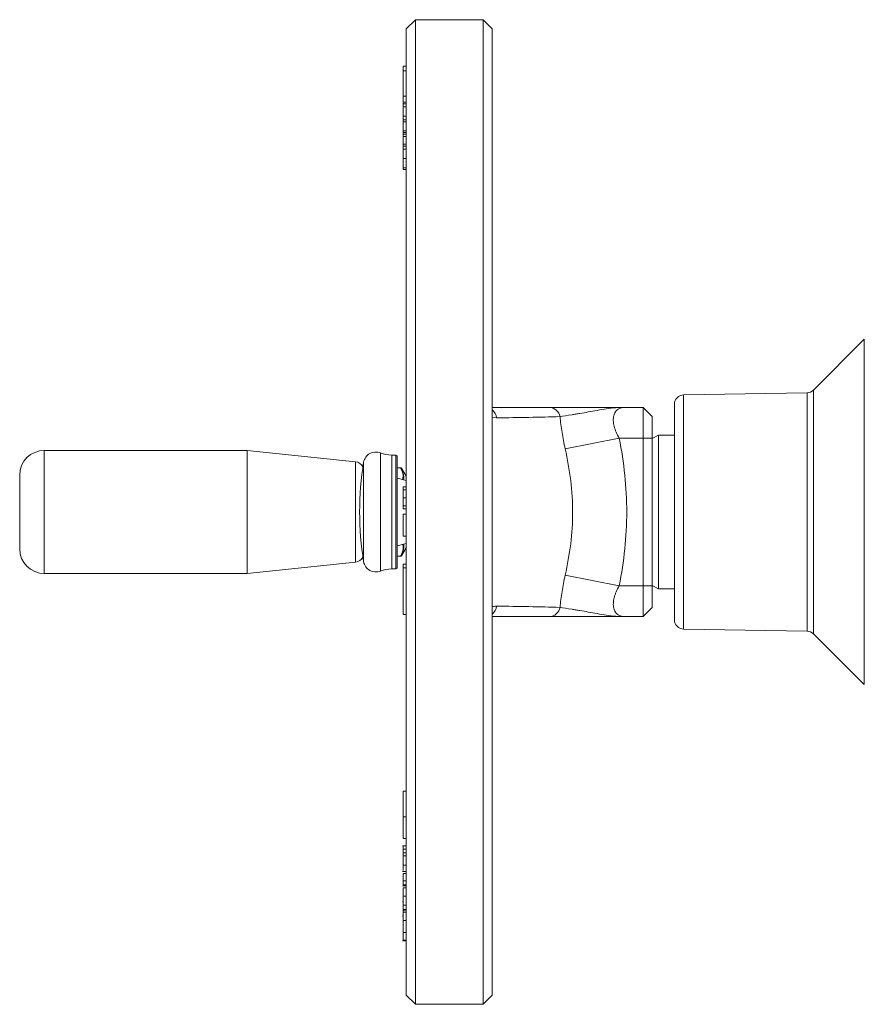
# Model space of a CAD drawing. Header units: millimetres. Extents: x 38 to 1003, y -143 to 975.
# Tile 1 of 29: x 38 to 175, y -118 to 42. Entities that reach past the tile are written whole.
import ezdxf

# ---------------------------------------------------------------- set-up
doc = ezdxf.new("R2010")
doc.units = ezdxf.units.MM

msp = doc.modelspace()

# ---------------------------------------------------------------- linework, layer by layer
at = {"color": 7, "linetype": 'Continuous', "lineweight": 15}
for p, q in [((102.07, 41.92), (100.57, 40.42)), ((113.07, 41.92), (102.07, 41.92)), ((102.07, 41.92), (102.07, -118.08)), ((114.57, 40.42), (113.07, 41.92)), ((113.07, -118.08), (113.07, 41.92)), ((100.57, -116.58), (100.57, 40.42)), ((114.57, 40.42), (114.57, -116.58)), ((100.07, 33.58), (100.07, 34.34)), ((100.07, 34.34), (100.57, 34.34)), ((100.07, 29.51), (100.07, 33.58)), ((100.07, 33.58), (100.57, 33.58)), ((100.07, 29.51), (100.57, 29.51)), ((100.07, 29.51), (100.07, 28.54)), ((100.07, 28.54), (100.57, 28.54)), ((100.07, 28.54), (100.07, 28.22)), ((100.07, 28.22), (100.57, 28.22)), ((100.07, 28.22), (100.07, 27.76)), ((100.07, 27.76), (100.57, 27.76)), ((100.07, 27.76), (100.07, 26.26)), ((100.07, 26.26), (100.57, 26.26)), ((100.07, 26.26), (100.07, 25.62)), ((100.07, 25.62), (100.07, 25.32)), ((100.07, 25.62), (100.57, 25.62)), ((100.07, 25.32), (100.57, 25.32)), ((100.07, 25.32), (100.07, 23.88)), ((100.07, 23.88), (100.57, 23.88)), ((100.07, 23.88), (100.07, 23.59)), ((100.07, 23.59), (100.57, 23.59)), ((100.07, 23.59), (100.07, 23.29)), ((100.07, 23.29), (100.57, 23.29)), ((100.07, 23.29), (100.07, 22.94)), ((100.07, 22.94), (100.57, 22.94)), ((100.07, 22.94), (100.07, 21.68)), ((100.07, 21.68), (100.57, 21.68)), ((100.07, 21.68), (100.07, 21.38)), ((100.07, 21.38), (100.57, 21.38)), ((100.07, 21.38), (100.07, 21.34)), ((100.07, 21.34), (100.07, 20.88)), ((100.07, 21.34), (100.57, 21.34)), ((100.07, 20.88), (100.57, 20.88)), ((100.07, 20.88), (100.07, 19.38)), ((100.07, 19.38), (100.57, 19.38)), ((100.07, 19.38), (100.07, 17.85)), ((100.07, 17.85), (100.57, 17.85)), ((100.07, 17.85), (100.07, 17.56)), ((100.07, 17.56), (100.57, 17.56)), ((175.03, -10.02), (166.78, -18.27)), ((165.75, -18.71), (145.64, -19.06)), ((144.17, -20.56), (144.17, -55.61)), ((126.65, -21.08), (126.65, -21.08)), ((136.2, -21.08), (139.07, -21.08)), ((139.07, -26.08), (139.07, -21.08)), ((140.57, -22.58), (139.07, -21.08)), ((140.57, -22.58), (140.57, -26.08)), ((141.57, -25.58), (140.57, -26.16)), ((144.17, -25.58), (141.57, -25.58)), ((141.57, -25.58), (141.57, -50.58)), ((135.19, -26.08), (126.41, -27.81)), ((139.07, -26.08), (135.19, -26.08)), ((139.07, -26.08), (140.57, -26.08)), ((139.07, -50.08), (139.07, -26.08)), ((140.57, -26.08), (140.57, -50.08)), ((74.74, -28.08), (41.77, -28.08)), ((92.33, -29.93), (74.74, -28.08)), ((74.74, -28.08), (74.74, -48.08)), ((98.91, -28.83), (98.23, -28.83)), ((99.11, -29.03), (98.91, -28.83)), ((98.91, -45.59), (98.91, -28.83)), ((99.11, -29.03), (99.11, -45.42)), ((99.67, -30.88), (99.11, -30.88)), ((99.67, -30.9), (99.67, -30.92)), ((100.55, -32.25), (99.8, -30.96)), ((37.77, -32.08), (37.77, -44.08)), ((100.57, -32.98), (99.11, -32.59)), ((100.07, -34), (100.57, -34)), ((100.07, -34.48), (100.57, -34.48)), ((100.07, -35.79), (100.57, -35.79)), ((100.07, -37.1), (100.57, -37.1)), ((100.07, -37.58), (100.57, -37.58)), ((100.07, -38.46), (100.07, -42.03)), ((100.07, -38.46), (100.57, -38.46)), ((99.11, -43.57), (100.57, -43.18)), ((100.07, -42.03), (100.57, -42.03)), ((99.8, -45.21), (100.55, -43.92)), ((74.74, -48.08), (92.33, -46.23)), ((98.91, -47.33), (98.91, -45.59)), ((99.11, -45.28), (99.67, -45.28)), ((99.11, -45.42), (99.11, -47.13)), ((99.67, -45.24), (99.67, -45.26)), ((98.23, -47.33), (98.91, -47.33)), ((98.91, -47.33), (99.11, -47.13)), ((100.07, -46.55), (100.57, -46.55)), ((100.07, -47.16), (100.07, -46.55)), ((100.07, -47.16), (100.57, -47.16)), ((100.07, -54.74), (100.07, -47.16)), ((41.77, -48.08), (74.74, -48.08)), ((135.19, -50.08), (126.41, -48.36)), ((135.19, -50.08), (139.07, -50.08)), ((139.07, -55.08), (139.07, -50.08)), ((139.07, -50.08), (140.57, -50.08)), ((140.57, -50.01), (141.57, -50.58)), ((140.57, -50.08), (140.57, -53.58)), ((141.57, -50.58), (144.17, -50.58)), ((139.07, -55.08), (140.57, -53.58)), ((100.07, -54.74), (100.57, -54.74)), ((126.65, -55.08), (126.65, -55.08)), ((139.07, -55.08), (136.2, -55.08)), ((145.64, -57.11), (165.75, -57.46)), ((166.78, -57.9), (175.03, -66.14)), ((100.07, -87.63), (100.07, -83.43)), ((100.07, -83.43), (100.57, -83.43)), ((100.07, -87.63), (100.57, -87.63)), ((100.07, -91.16), (100.07, -87.63)), ((100.07, -91.16), (100.57, -91.16)), ((100.57, -92.32), (100, -92.32)), ((100.07, -92.87), (100.57, -92.87)), ((100.07, -92.87), (100.07, -93.45)), ((100.07, -93.45), (100.07, -93.96)), ((100.07, -93.45), (100.57, -93.45)), ((100.07, -93.96), (100.57, -93.96)), ((100.07, -93.96), (100.07, -95.48)), ((100.07, -95.48), (100.57, -95.48)), ((100.07, -95.48), (100.07, -96.34)), ((100.57, -96.48), (100, -96.48)), ((100.07, -96.82), (100.57, -96.82)), ((100.57, -98.84), (100, -98.84)), ((100.07, -98.01), (100.57, -98.01)), ((100.07, -98.01), (100.07, -98.67)), ((100.07, -98.67), (100.57, -98.67)), ((100.07, -99.17), (100.57, -99.17)), ((100.07, -99.34), (100.07, -99.55)), ((100.07, -100.52), (100.57, -100.52)), ((100.07, -100.53), (100.07, -101.99)), ((100.07, -100.53), (100.57, -100.53)), ((100, -101.4), (100.07, -101.4)), ((100.07, -101.99), (100.57, -101.99)), ((100.07, -101.99), (100.07, -102.66)), ((100, -103.77), (100.07, -103.77)), ((100.07, -102.7), (100.57, -102.7)), ((100.07, -102.8), (100.57, -102.8)), ((100.07, -103.13), (100.57, -103.13)), ((100.07, -104.47), (100.57, -104.47)), ((100.07, -106.4), (100.57, -106.4)), ((100, -107.75), (100.57, -107.75)), ((100.07, -107.68), (100.57, -107.68)), ((100.57, -116.58), (102.07, -118.08)), ((113.07, -118.08), (114.57, -116.58)), ((102.07, -118.08), (113.07, -118.08))]:
    msp.add_line(p, q, dxfattribs=at)
at = {"color": 8, "linetype": 'Continuous', "lineweight": 15}
for p, q in [((175.03, -66.14), (175.03, -10.02)), ((145.64, -19.06), (145.64, -57.11)), ((165.75, -57.46), (165.75, -18.71)), ((166.78, -18.27), (166.78, -57.9)), ((115.25, -22.78), (114.57, -22.67)), ((41.77, -28.08), (41.77, -48.08)), ((96.38, -28.48), (96.38, -45.88)), ((92.33, -29.93), (92.33, -46.23)), ((93.66, -30.01), (93.66, -44.63)), ((98.23, -28.83), (98.23, -45.59)), ((99.11, -30.9), (99.67, -30.9)), ((99.67, -30.92), (99.11, -30.92)), ((99.67, -30.9), (99.67, -30.88)), ((99.8, -30.96), (99.8, -30.98)), ((100.55, -32.98), (100.55, -32.25)), ((100.55, -43.92), (100.55, -43.19)), ((93.66, -44.63), (93.66, -46.16)), ((96.38, -45.88), (96.38, -47.69)), ((98.23, -45.59), (98.23, -47.33)), ((99.11, -45.24), (99.67, -45.24)), ((99.67, -45.26), (99.11, -45.26)), ((99.67, -45.28), (99.67, -45.26)), ((99.8, -45.19), (99.8, -45.21))]:
    msp.add_line(p, q, dxfattribs=at)
at = {"color": 7, "linetype": 'Continuous', "lineweight": 15}
for centre, radius, start, end in [((145.67, -20.56), 1.5, 91, 180), ((165.72, -17.21), 1.5, 271, 315), ((123.76, -22.94), 1.86, 10.8449, 87.944), ((41.77, -32.08), 4, 90, 180), ((95.64, -30.33), 2, 68.2132, 170.7084), ((98.23, -23.83), 5, 248.2132, 270), ((92.17, -31.52), 1.6, 30.0611, 84), ((143.01, -38.08), 50, 170.7084, 189.2916), ((99.67, -31.03), 0.15, 30, 90), ((99.67, -31.05), 0.15, 30.1069, 90.0297), ((99.69, -31.05), 0.13, 34.0723, 99.9507), ((100.42, -32.32), 0.15, 0, 30), ((41.77, -44.08), 4, 180, 270), ((100.42, -43.84), 0.15, 330, 0), ((92.17, -44.64), 1.6, 276, 329.9389), ((95.64, -45.83), 2, 189.2916, 291.7868), ((99.69, -45.12), 0.13, 260.0493, 325.9277), ((99.67, -45.11), 0.15, 269.9703, 329.8931), ((99.67, -45.13), 0.15, 270, 330), ((98.23, -52.33), 5, 90, 111.7868), ((123.76, -53.23), 1.86, 272.056, 349.1551), ((145.67, -55.61), 1.5, 180, 269), ((165.72, -58.96), 1.5, 45, 89)]:
    msp.add_arc(centre, radius, start, end, dxfattribs=at)
at = {"color": 8, "linetype": 'Continuous', "lineweight": 15}
for centre, start, end in [((113.23, -23.03), 6.7794, 49.0371), ((113.23, -53.14), 310.9629, 353.2206)]:
    msp.add_arc(centre, 2.04, start, end, dxfattribs=at)
at = {"color": 7, "linetype": 'Continuous', "lineweight": 15}
for points, knots in [([(114.57, -21.08), (115.98, -21.08), (119.15, -21.08), (122.15, -21.08), (123.82, -21.08)], [0, 0, 0, 0, 0.443416, 1, 1, 1, 1]), ([(123.82, -21.08), (124.38, -21.08), (125.1, -21.08), (126.4, -21.08), (126.88, -21.08), (127.87, -21.08), (128.39, -21.08), (129.48, -21.08), (130.05, -21.08), (131.23, -21.08), (131.83, -21.08), (133.05, -21.08), (133.68, -21.08), (134.62, -21.08), (134.93, -21.08), (135.41, -21.08), (135.57, -21.08), (135.88, -21.08), (136.05, -21.08), (136.2, -21.08)], [0, 0, 0, 0, 0.25, 0.25, 0.375, 0.375, 0.5, 0.5, 0.625, 0.625, 0.75, 0.75, 0.875, 0.875, 0.9375, 0.9375, 0.96875, 0.96875, 1, 1, 1, 1]), ([(125.58, -22.59), (126.08, -22.5), (126.74, -22.4), (127.73, -22.24), (127.94, -22.21), (128.36, -22.14), (128.58, -22.11), (129.24, -21.99), (129.7, -21.91), (130.64, -21.74), (131.13, -21.65), (132.11, -21.48), (132.61, -21.39), (133.62, -21.25), (134.13, -21.19), (135.16, -21.1), (135.68, -21.08), (136.2, -21.08)], [0, 0, 0, 0, 0.25, 0.25, 0.3125, 0.3125, 0.375, 0.375, 0.5, 0.5, 0.625, 0.625, 0.75, 0.75, 0.875, 0.875, 1, 1, 1, 1]), ([(136.2, -21.08), (135.97, -21.08), (135.76, -21.11), (135.46, -21.18), (135.36, -21.21), (135.18, -21.29), (135.09, -21.33), (134.84, -21.5), (134.69, -21.64), (134.51, -21.9), (134.46, -21.99), (134.37, -22.2), (134.34, -22.31), (134.28, -22.55), (134.26, -22.68), (134.24, -22.95), (134.23, -23.09), (134.24, -23.38), (134.26, -23.53), (134.31, -23.84), (134.34, -24), (134.46, -24.48), (134.57, -24.81), (134.85, -25.46), (135.01, -25.77), (135.19, -26.08)], [0, 0, 0, 0, 0.125, 0.125, 0.1875, 0.1875, 0.25, 0.25, 0.375, 0.375, 0.4375, 0.4375, 0.5, 0.5, 0.5625, 0.5625, 0.625, 0.625, 0.6875, 0.6875, 0.75, 0.75, 0.875, 0.875, 1, 1, 1, 1]), ([(125.58, -22.59), (123.95, -22.64), (122.25, -22.68), (118.79, -22.74), (117.03, -22.76), (115.25, -22.78)], [0, 0, 0, 0, 0.5, 0.5, 1, 1, 1, 1]), ([(126.41, -27.81), (126.21, -26.92), (126.04, -26.04), (125.83, -24.73), (125.77, -24.3), (125.66, -23.43), (125.62, -23), (125.58, -22.59)], [0, 0, 0, 0, 0.5, 0.5, 0.75, 0.75, 1, 1, 1, 1]), ([(135.19, -26.08), (135.59, -28.08), (135.89, -30.08), (136.31, -34.08), (136.52, -38.08), (136.31, -42.08), (135.89, -46.08), (135.59, -48.08), (135.19, -50.08)], [0, 0, 0, 0, 0.25, 0.25, 0.5, 0.75, 0.75, 1, 1, 1, 1]), ([(126.41, -48.36), (126.79, -46.66), (127.1, -44.96), (127.52, -41.56), (127.63, -39.84), (127.63, -36.41), (127.52, -34.68), (127.1, -31.22), (126.79, -29.51), (126.41, -27.81)], [0, 0, 0, 0, 0.25, 0.25, 0.5, 0.5, 0.75, 0.75, 1, 1, 1, 1]), ([(99.95, -32.82), (100, -32.65), (100.2, -32.02), (99.9, -31.39), (99.67, -30.92)], [0, 0, 0, 0, 0.261507, 1, 1, 1, 1]), ([(99.8, -30.98), (99.98, -31.44), (100.19, -31.98), (100.21, -32.62), (100.17, -32.79), (100.15, -32.87)], [0, 0, 0, 0, 0.745325, 0.86412, 1, 1, 1, 1]), ([(100.07, -34), (100.07, -34), (100.07, -34.01), (100.07, -34.02), (100.07, -34.06), (100.07, -34.11), (100.07, -34.17), (100.07, -34.26), (100.07, -34.35), (100.07, -34.44), (100.07, -34.48)], [0, 0, 0, 0, 0.150683, 0.292254, 0.424962, 0.549327, 0.667262, 0.780282, 0.890895, 1, 1, 1, 1]), ([(100.07, -34.48), (100.07, -34.52), (100.07, -34.6), (100.07, -34.74), (100.07, -34.88), (100.07, -35.04), (100.07, -35.21), (100.07, -35.39), (100.07, -35.59), (100.07, -35.72), (100.07, -35.79)], [0, 0, 0, 0, 0.117151, 0.232719, 0.349142, 0.466733, 0.588666, 0.717766, 0.85444, 1, 1, 1, 1]), ([(100.07, -35.79), (100.07, -35.86), (100.07, -36), (100.07, -36.2), (100.07, -36.38), (100.07, -36.55), (100.07, -36.71), (100.07, -36.85), (100.07, -36.99), (100.07, -37.06), (100.07, -37.1)], [0, 0, 0, 0, 0.148541, 0.288208, 0.41979, 0.543823, 0.662219, 0.776953, 0.888939, 1, 1, 1, 1]), ([(100.07, -37.1), (100.07, -37.14), (100.07, -37.22), (100.07, -37.32), (100.07, -37.41), (100.07, -37.47), (100.07, -37.52), (100.07, -37.55), (100.07, -37.57), (100.07, -37.58), (100.07, -37.58)], [0, 0, 0, 0, 0.109908, 0.220008, 0.331472, 0.445843, 0.567422, 0.699983, 0.843743, 1, 1, 1, 1]), ([(125.58, -53.58), (125.62, -53.16), (125.66, -52.74), (125.77, -51.89), (125.83, -51.45), (126.04, -50.12), (126.21, -49.24), (126.41, -48.36)], [0, 0, 0, 0, 0.25, 0.25, 0.5, 0.5, 1, 1, 1, 1]), ([(135.19, -50.08), (135.01, -50.39), (134.85, -50.71), (134.64, -51.19), (134.58, -51.35), (134.47, -51.68), (134.42, -51.84), (134.34, -52.16), (134.31, -52.31), (134.26, -52.62), (134.25, -52.78), (134.23, -53.21), (134.25, -53.48), (134.36, -53.97), (134.45, -54.18), (134.63, -54.44), (134.7, -54.52), (134.84, -54.66), (134.92, -54.72), (135.17, -54.88), (135.36, -54.96), (135.76, -55.06), (135.97, -55.08), (136.2, -55.08)], [0, 0, 0, 0, 0.125, 0.125, 0.1875, 0.1875, 0.25, 0.25, 0.3125, 0.3125, 0.375, 0.375, 0.5, 0.5, 0.625, 0.625, 0.6875, 0.6875, 0.75, 0.75, 0.875, 0.875, 1, 1, 1, 1]), ([(115.25, -53.38), (117.03, -53.4), (118.79, -53.43), (122.25, -53.49), (123.95, -53.53), (125.58, -53.58)], [0, 0, 0, 0, 0.5, 0.5, 1, 1, 1, 1]), ([(125.58, -53.58), (126.08, -53.66), (126.74, -53.76), (127.73, -53.92), (127.94, -53.96), (128.36, -54.03), (128.58, -54.06), (129.24, -54.17), (129.7, -54.25), (130.64, -54.42), (131.13, -54.51), (132.11, -54.69), (132.61, -54.77), (133.62, -54.92), (134.13, -54.98), (135.16, -55.06), (135.68, -55.08), (136.2, -55.08)], [0, 0, 0, 0, 0.25, 0.25, 0.3125, 0.3125, 0.375, 0.375, 0.5, 0.5, 0.625, 0.625, 0.75, 0.75, 0.875, 0.875, 1, 1, 1, 1]), ([(123.82, -55.08), (122.15, -55.08), (119.16, -55.08), (115.98, -55.08), (114.57, -55.08)], [0, 0, 0, 0, 0.556364, 1, 1, 1, 1]), ([(123.82, -55.08), (124.38, -55.08), (125.1, -55.08), (126.4, -55.08), (126.88, -55.08), (127.87, -55.08), (128.39, -55.08), (129.48, -55.08), (130.05, -55.08), (131.23, -55.08), (131.83, -55.08), (133.05, -55.08), (133.68, -55.08), (134.62, -55.08), (134.93, -55.08), (135.41, -55.08), (135.57, -55.08), (135.88, -55.08), (136.05, -55.08), (136.2, -55.08)], [0, 0, 0, 0, 0.25, 0.25, 0.375, 0.375, 0.5, 0.5, 0.625, 0.625, 0.75, 0.75, 0.875, 0.875, 0.9375, 0.9375, 0.96875, 0.96875, 1, 1, 1, 1]), ([(100.07, -92.32), (100.07, -92.32), (100.07, -92.32), (100.07, -92.34), (100.07, -92.37), (100.07, -92.42), (100.07, -92.46), (100.07, -92.5), (100.07, -92.54), (100.07, -92.6), (100.07, -92.65), (100.07, -92.72), (100.07, -92.79), (100.07, -92.84), (100.07, -92.87)], [0, 0, 0, 0, 0.104126, 0.209108, 0.316166, 0.425843, 0.483042, 0.544606, 0.609941, 0.679705, 0.75348, 0.831237, 0.91358, 1, 1, 1, 1]), ([(100.07, -96.82), (100.07, -96.86), (100.07, -96.95), (100.07, -97.08), (100.07, -97.22), (100.07, -97.36), (100.07, -97.51), (100.07, -97.66), (100.07, -97.83), (100.07, -97.95), (100.07, -98.01)], [0, 0, 0, 0, 0.138396, 0.269871, 0.395274, 0.51398, 0.631119, 0.751436, 0.874033, 1, 1, 1, 1]), ([(100.07, -99.17), (100.07, -99.21), (100.07, -99.29), (100.07, -99.43), (100.07, -99.59), (100.07, -99.76), (100.07, -99.93), (100.07, -100.12), (100.07, -100.31), (100.07, -100.45), (100.07, -100.52)], [0, 0, 0, 0, 0.136831, 0.268434, 0.395826, 0.520524, 0.642591, 0.761821, 0.880939, 1, 1, 1, 1]), ([(100.07, -102.7), (100.07, -102.7), (100.07, -102.72), (100.07, -102.73), (100.07, -102.74), (100.07, -102.75), (100.07, -102.77), (100.07, -102.79), (100.07, -102.8)], [0, 0, 0, 0, 0.24437, 0.466397, 0.57864, 0.70431, 0.844726, 1, 1, 1, 1]), ([(100.07, -102.8), (100.07, -102.81), (100.07, -102.85), (100.07, -102.9), (100.07, -102.96), (100.07, -103.01), (100.07, -103.06), (100.07, -103.11), (100.07, -103.13)], [0, 0, 0, 0, 0.223615, 0.46297, 0.588493, 0.720362, 0.856754, 1, 1, 1, 1]), ([(100.07, -103.13), (100.07, -103.17), (100.07, -103.25), (100.07, -103.4), (100.07, -103.55), (100.07, -103.71), (100.07, -103.88), (100.07, -104.07), (100.07, -104.26), (100.07, -104.4), (100.07, -104.47)], [0, 0, 0, 0, 0.138048, 0.270135, 0.397707, 0.521627, 0.642528, 0.761163, 0.880025, 1, 1, 1, 1]), ([(100.07, -104.47), (100.07, -104.54), (100.07, -104.68), (100.07, -104.91), (100.07, -105.14), (100.07, -105.34), (100.07, -105.5), (100.07, -105.62), (100.07, -105.75), (100.07, -105.88), (100.07, -106.01), (100.07, -106.14), (100.07, -106.27), (100.07, -106.36), (100.07, -106.4)], [0, 0, 0, 0, 0.106997, 0.216544, 0.330833, 0.450935, 0.513525, 0.577512, 0.643065, 0.710339, 0.779539, 0.85076, 0.924499, 1, 1, 1, 1]), ([(100.07, -106.4), (100.07, -106.49), (100.07, -106.65), (100.07, -106.86), (100.07, -107.06), (100.07, -107.23), (100.07, -107.38), (100.07, -107.51), (100.07, -107.61), (100.07, -107.66), (100.07, -107.68)], [0, 0, 0, 0, 0.143934, 0.281172, 0.411596, 0.537339, 0.658232, 0.775015, 0.888355, 1, 1, 1, 1])]:
    msp.add_open_spline(points, degree=3, knots=knots, dxfattribs=at)
at = {"color": 8, "linetype": 'Continuous', "lineweight": 15}
for points, knots in [([(99.67, -45.24), (99.93, -44.69), (100.23, -44.05), (100.03, -43.42), (100, -43.33)], [0, 0, 0, 0, 0.871157, 1, 1, 1, 1]), ([(100.14, -43.3), (100.17, -43.37), (100.22, -43.52), (100.19, -43.97), (100.1, -44.53), (99.88, -45.01), (99.8, -45.19)], [0, 0, 0, 0, 0.113452, 0.232298, 0.709046, 1, 1, 1, 1]), ([(114.57, -53.49), (114.63, -53.46), (114.86, -53.38), (115.09, -53.38), (115.25, -53.38)], [0, 0, 0, 0, 0.265308, 1, 1, 1, 1])]:
    msp.add_open_spline(points, degree=3, knots=knots, dxfattribs=at)

doc.saveas('drawing.dxf')
